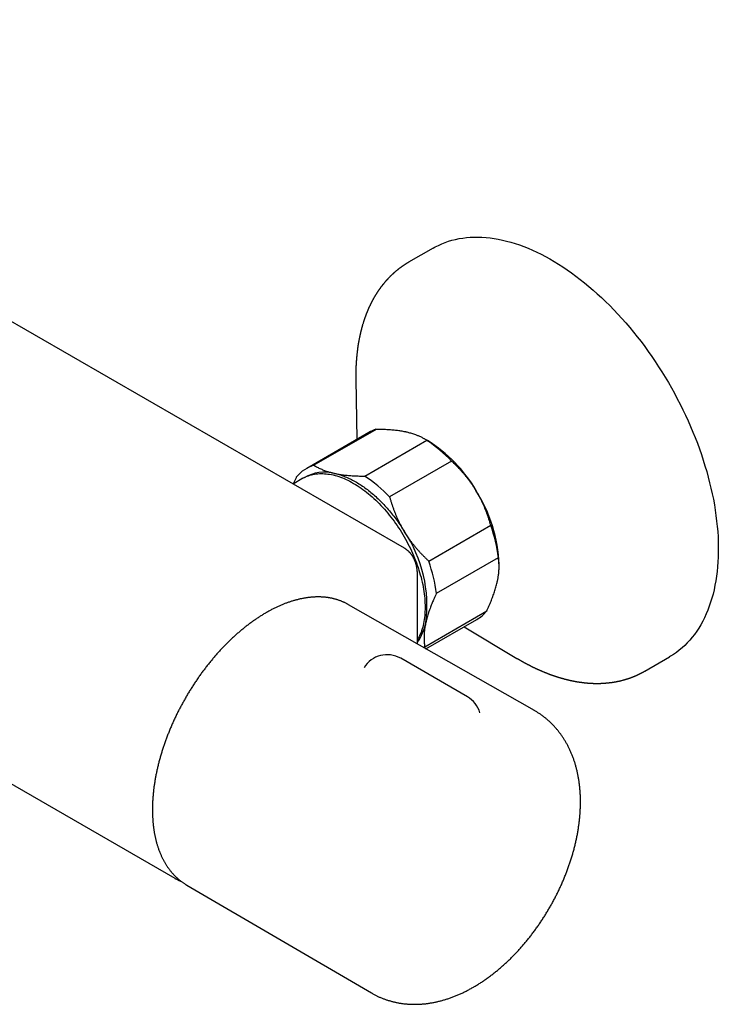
# Model space of a CAD drawing. Header units: millimetres. Extents: x 8 to 723, y 12 to 383.
# Tile 5 of 6: x 620 to 723, y 16 to 162. Entities that reach past the tile are written whole.
import ezdxf

# ---------------------------------------------------------------- set-up
doc = ezdxf.new("R2010")
doc.units = ezdxf.units.MM

msp = doc.modelspace()

# ---------------------------------------------------------------- linework, layer by layer
at = {"color": 7, "linetype": 'Continuous', "lineweight": 30}
for p, q in [((676.68, 83.51), (540.91, 161.88)), ((680.96, 128.02), (677.31, 125.91)), ((677.31, 125.9), (677.31, 125.91)), ((506.88, 112.95), (642.64, 34.57)), ((669.47, 108.56), (669.61, 99.63)), ((669.48, 108.58), (669.48, 108.56)), ((672.47, 101.13), (663.28, 95.83)), ((671.39, 100.66), (662.2, 95.35)), ((670.79, 94.2), (679.98, 99.51)), ((680.1, 99.46), (679.59, 99.75)), ((683.68, 96.42), (674.49, 91.11)), ((661.64, 93.88), (660.18, 93.03)), ((680.28, 81.61), (689.47, 86.92)), ((690.6, 82.09), (681.41, 76.78)), ((690.71, 80.79), (690.71, 81.09)), ((678.63, 69.32), (678.63, 79.44)), ((678.63, 79.44), (678.63, 79.44)), ((668.41, 75.14), (668.34, 75.18)), ((695.96, 59.43), (668.41, 75.14)), ((679.69, 68.9), (688.88, 74.21)), ((679.87, 68.61), (687.39, 72.95)), ((685.52, 71.87), (693.36, 67.18)), ((686.02, 61.47), (676.13, 67.19)), ((693.36, 67.18), (693.37, 67.18)), ((712.3, 65.29), (715.95, 67.39)), ((644.34, 33.61), (644.41, 33.57)), ((644.41, 33.57), (671.79, 17.57))]:
    msp.add_line(p, q, dxfattribs=at)
at = {"color": 7, "linetype": 'Continuous', "lineweight": 30, "flags": 128}
for points in [[(680.96, 128.02), (681.26, 128.18), (681.73, 128.42), (682.21, 128.64), (682.71, 128.84), (683.21, 129.02), (683.73, 129.17), (684.25, 129.31), (684.79, 129.42), (685.33, 129.51), (685.89, 129.58), (686.45, 129.63), (687.02, 129.65), (687.6, 129.65), (688.18, 129.64), (688.78, 129.59), (689.38, 129.53), (689.98, 129.45), (690.59, 129.34), (691.21, 129.21), (691.83, 129.06), (692.46, 128.89), (693.09, 128.7), (693.72, 128.49), (694.36, 128.25), (695, 128), (695.65, 127.72), (696.29, 127.42), (696.94, 127.11), (697.58, 126.77), (698.23, 126.41), (698.88, 126.03), (699.53, 125.64), (700.17, 125.22), (700.82, 124.79), (701.46, 124.33), (702.1, 123.86), (702.74, 123.37), (703.38, 122.87), (704.01, 122.34), (704.64, 121.8), (705.27, 121.25), (705.89, 120.67), (706.5, 120.08), (707.11, 119.48), (707.72, 118.86), (708.32, 118.22), (708.91, 117.58), (709.49, 116.91), (710.07, 116.24), (710.63, 115.55), (711.19, 114.85), (711.75, 114.14), (712.29, 113.42), (712.82, 112.68), (713.34, 111.94), (713.85, 111.19), (714.36, 110.42), (714.85, 109.65), (715.33, 108.87), (715.8, 108.08), (716.25, 107.29), (716.7, 106.49), (717.13, 105.68), (717.55, 104.87), (717.95, 104.05), (718.34, 103.23), (718.72, 102.4), (719.09, 101.58), (719.44, 100.74), (719.78, 99.91), (720.1, 99.07), (720.4, 98.24), (720.7, 97.4), (720.97, 96.57), (721.23, 95.73), (721.48, 94.9), (721.71, 94.06), (721.92, 93.23), (722.12, 92.41), (722.3, 91.58), (722.47, 90.77), (722.62, 89.95), (722.75, 89.14), (722.86, 88.34), (722.96, 87.54), (723.04, 86.75), (723.11, 85.97), (723.16, 85.2), (723.19, 84.43), (723.2, 83.68), (723.2, 82.93), (723.18, 82.19), (723.14, 81.47), (723.09, 80.75), (723.02, 80.05), (722.93, 79.36), (722.83, 78.68), (722.71, 78.01), (722.57, 77.36), (722.42, 76.72), (722.25, 76.1), (722.06, 75.49), (721.86, 74.9), (721.64, 74.32), (721.41, 73.76), (721.15, 73.21), (720.89, 72.68), (720.61, 72.17), (720.31, 71.68), (720, 71.2), (719.67, 70.74), (719.33, 70.3), (718.98, 69.88), (718.61, 69.48), (718.23, 69.1), (717.83, 68.74), (717.42, 68.39), (717, 68.07), (716.56, 67.77), (716.11, 67.49), (715.95, 67.39)], [(661.64, 93.88), (661.84, 93.98), (662.04, 94.08), (662.25, 94.18), (662.47, 94.26), (662.68, 94.33), (662.91, 94.39), (663.13, 94.45), (663.36, 94.49), (663.6, 94.53), (663.84, 94.55), (664.08, 94.57), (664.33, 94.58), (664.57, 94.58), (664.83, 94.56), (665.08, 94.54), (665.34, 94.51), (665.6, 94.47), (665.86, 94.43), (666.13, 94.37), (666.4, 94.3), (666.66, 94.22), (666.94, 94.14), (667.21, 94.04), (667.48, 93.94), (667.76, 93.83), (668.03, 93.71), (668.31, 93.58), (668.59, 93.44), (668.86, 93.29), (669.14, 93.13), (669.42, 92.97), (669.7, 92.8), (669.97, 92.62), (670.25, 92.43), (670.52, 92.23), (670.8, 92.02), (671.07, 91.81), (671.35, 91.59), (671.62, 91.37), (671.89, 91.13), (672.15, 90.89), (672.42, 90.64), (672.68, 90.39), (672.94, 90.13), (673.2, 89.86), (673.45, 89.58), (673.71, 89.3), (673.96, 89.02), (674.2, 88.73), (674.44, 88.43), (674.68, 88.13), (674.92, 87.82), (675.15, 87.51), (675.37, 87.2), (675.6, 86.87), (675.82, 86.55), (676.03, 86.22), (676.24, 85.89), (676.44, 85.55), (676.64, 85.22), (676.83, 84.87), (677.02, 84.53), (677.21, 84.18), (677.38, 83.83), (677.56, 83.48), (677.72, 83.13), (677.88, 82.78), (678.04, 82.42), (678.18, 82.06), (678.33, 81.71), (678.46, 81.35), (678.59, 80.99), (678.71, 80.63), (678.83, 80.27), (678.94, 79.92), (679.04, 79.56), (679.14, 79.2), (679.23, 78.85), (679.31, 78.49), (679.39, 78.14), (679.45, 77.79), (679.52, 77.44), (679.57, 77.1), (679.62, 76.75), (679.66, 76.41), (679.69, 76.08), (679.71, 75.74), (679.73, 75.41), (679.74, 75.08), (679.75, 74.76), (679.74, 74.44), (679.73, 74.13), (679.71, 73.82), (679.69, 73.52), (679.66, 73.22), (679.62, 72.92), (679.57, 72.63), (679.52, 72.35), (679.45, 72.07), (679.39, 71.8), (679.31, 71.54), (679.23, 71.28), (679.14, 71.02), (679.04, 70.78), (678.94, 70.54), (678.83, 70.31), (678.71, 70.09), (678.63, 69.93)], [(666.33, 94.61), (666.5, 94.57), (666.68, 94.52), (666.85, 94.48), (667.03, 94.42), (667.21, 94.37), (667.39, 94.31), (667.56, 94.25), (667.74, 94.18), (667.92, 94.11), (668.1, 94.03), (668.28, 93.96), (668.47, 93.87), (668.65, 93.79), (668.83, 93.7), (669.01, 93.6), (669.19, 93.51), (669.37, 93.41), (669.56, 93.3), (669.74, 93.19), (669.92, 93.08), (670.1, 92.97), (670.28, 92.85), (670.47, 92.73), (670.65, 92.6), (670.83, 92.47), (671.01, 92.34), (671.19, 92.2), (671.37, 92.06), (671.55, 91.92), (671.72, 91.78), (671.9, 91.63), (672.08, 91.48), (672.26, 91.32), (672.43, 91.16), (672.61, 91), (672.78, 90.84), (672.95, 90.67), (673.12, 90.5), (673.29, 90.33), (673.46, 90.16), (673.63, 89.98), (673.8, 89.8), (673.96, 89.62), (674.13, 89.43), (674.29, 89.24), (674.45, 89.05), (674.61, 88.86), (674.77, 88.67), (674.93, 88.47), (675.09, 88.27), (675.24, 88.07), (675.39, 87.87), (675.54, 87.66), (675.69, 87.45), (675.84, 87.24), (675.98, 87.03), (676.13, 86.82), (676.27, 86.61), (676.41, 86.39), (676.54, 86.17), (676.68, 85.95)], [(679.69, 68.9), (679.58, 68.78), (679.58, 68.77)]]:
    msp.add_lwpolyline(points, dxfattribs=at)
at = {"color": 7, "linetype": 'Continuous', "lineweight": 30}
for centre, radius, start, end in [((674.09, 95.98), 5.41, 107.4861, 119.9607), ((669.06, 82.68), 20.06, 43.2053, 56.9963), ((668.87, 81.35), 21.32, 30.2271, 58.1907), ((664.92, 90.63), 5.45, 107.5819, 140.6185), ((664.84, 88.86), 5.93, 75.4296, 120.5401), ((659.86, 77.38), 20.06, 43.2053, 56.9963), ((668.87, 80.31), 21.85, 2.0377, 32.569), ((668.89, 79.55), 21.86, 6.6708, 19.693), ((660.42, 75.02), 19.6, 352.4342, 33.9296), ((659.7, 74.24), 21.86, 6.6708, 19.693), ((684.61, 77.73), 5.54, 300.1576, 320.4836), ((672.48, 73.9), 7.51, 324.948, 348.7479), ((674.13, 63.72), 4, 60.0027, 148.992), ((684.02, 58.01), 4, 16.1438, 60.0027)]:
    msp.add_arc(centre, radius, start, end, dxfattribs=at)
for points, knots in [([(677.31, 125.91), (677.3, 125.9), (677.28, 125.89), (677.25, 125.88), (677.22, 125.86), (677.19, 125.84), (677.15, 125.82), (677.11, 125.8), (677.07, 125.77), (677.03, 125.75), (677, 125.73), (676.97, 125.71), (676.94, 125.69), (676.92, 125.67), (676.88, 125.65), (676.84, 125.63), (676.8, 125.6), (676.76, 125.57), (676.7, 125.54), (676.65, 125.51), (676.6, 125.47), (676.55, 125.44), (676.5, 125.4), (676.44, 125.37), (676.38, 125.32), (676.32, 125.28), (676.26, 125.24), (676.21, 125.2), (676.16, 125.16), (676.11, 125.13), (676.08, 125.11), (676.05, 125.09), (676.03, 125.07), (676.01, 125.05), (675.98, 125.03), (675.95, 125.01), (675.91, 124.98), (675.87, 124.95), (675.83, 124.92), (675.79, 124.89), (675.75, 124.86), (675.71, 124.83), (675.66, 124.79), (675.6, 124.74), (675.54, 124.68), (675.47, 124.63), (675.4, 124.57), (675.32, 124.51), (675.27, 124.46), (675.23, 124.42), (675.2, 124.4), (675.18, 124.38), (675.16, 124.37), (675.14, 124.35), (675.12, 124.33), (675.1, 124.31), (675.07, 124.28), (675.04, 124.26), (675.01, 124.23), (674.98, 124.2), (674.95, 124.17), (674.91, 124.14), (674.88, 124.11), (674.86, 124.09), (674.83, 124.06), (674.8, 124.03), (674.77, 124), (674.73, 123.96), (674.68, 123.92), (674.64, 123.88), (674.6, 123.84), (674.56, 123.8), (674.52, 123.76), (674.48, 123.72), (674.43, 123.66), (674.37, 123.61), (674.31, 123.55), (674.25, 123.49), (674.2, 123.43), (674.15, 123.37), (674.1, 123.32), (674.06, 123.27), (674.02, 123.23), (673.99, 123.2), (673.96, 123.16), (673.93, 123.13), (673.89, 123.09), (673.85, 123.04), (673.81, 122.99), (673.77, 122.94), (673.73, 122.9), (673.69, 122.85), (673.66, 122.81), (673.63, 122.77), (673.61, 122.75), (673.59, 122.72), (673.57, 122.7), (673.54, 122.67), (673.51, 122.63), (673.49, 122.6), (673.46, 122.57), (673.44, 122.54), (673.41, 122.51), (673.39, 122.48), (673.37, 122.45), (673.35, 122.43), (673.34, 122.41), (673.32, 122.38), (673.29, 122.34), (673.25, 122.29), (673.21, 122.25), (673.18, 122.2), (673.14, 122.15), (673.11, 122.1), (673.08, 122.06), (673.06, 122.03), (673.04, 122.01), (673.02, 121.98), (673, 121.96), (672.98, 121.92), (672.94, 121.87), (672.9, 121.82), (672.86, 121.75), (672.81, 121.67), (672.75, 121.6), (672.71, 121.53), (672.66, 121.46), (672.61, 121.38), (672.57, 121.31), (672.53, 121.25), (672.5, 121.2), (672.47, 121.15), (672.44, 121.11), (672.42, 121.07), (672.39, 121.03), (672.37, 120.99), (672.34, 120.94), (672.3, 120.88), (672.26, 120.81), (672.22, 120.74), (672.18, 120.68), (672.15, 120.61), (672.11, 120.55), (672.07, 120.48), (672.03, 120.4), (671.98, 120.32), (671.94, 120.24), (671.9, 120.17), (671.87, 120.1), (671.83, 120.03), (671.8, 119.97), (671.76, 119.89), (671.72, 119.82), (671.68, 119.74), (671.64, 119.65), (671.6, 119.57), (671.56, 119.48), (671.51, 119.39), (671.47, 119.29), (671.42, 119.19), (671.38, 119.1), (671.35, 119.02), (671.32, 118.96), (671.29, 118.89), (671.26, 118.81), (671.22, 118.73), (671.19, 118.66), (671.17, 118.6), (671.15, 118.54), (671.13, 118.49), (671.11, 118.45), (671.09, 118.41), (671.08, 118.37), (671.06, 118.32), (671.03, 118.26), (671.01, 118.19), (670.98, 118.12), (670.96, 118.06), (670.94, 118.01), (670.92, 117.96), (670.9, 117.92), (670.89, 117.88), (670.88, 117.85), (670.87, 117.82), (670.86, 117.8), (670.85, 117.78), (670.84, 117.75), (670.83, 117.71), (670.81, 117.66), (670.79, 117.61), (670.77, 117.55), (670.75, 117.5), (670.74, 117.45), (670.72, 117.41), (670.71, 117.37), (670.7, 117.33), (670.69, 117.29), (670.67, 117.26), (670.67, 117.23), (670.66, 117.21), (670.65, 117.18), (670.64, 117.15), (670.63, 117.12), (670.62, 117.08), (670.59, 116.99), (670.55, 116.85), (670.5, 116.71), (670.48, 116.62), (670.46, 116.57), (670.45, 116.54), (670.44, 116.5), (670.43, 116.48), (670.43, 116.45), (670.42, 116.41), (670.4, 116.37), (670.39, 116.31), (670.37, 116.26), (670.36, 116.2), (670.34, 116.14), (670.32, 116.07), (670.31, 116.01), (670.29, 115.93), (670.27, 115.87), (670.25, 115.81), (670.24, 115.74), (670.22, 115.67), (670.2, 115.59), (670.18, 115.5), (670.16, 115.41), (670.14, 115.32), (670.12, 115.23), (670.1, 115.16), (670.09, 115.1), (670.08, 115.05), (670.07, 115), (670.06, 114.97), (670.05, 114.94), (670.05, 114.91), (670.04, 114.87), (670.03, 114.83), (670.02, 114.77), (670, 114.68), (669.97, 114.55), (669.94, 114.38), (669.92, 114.24), (669.9, 114.13), (669.88, 114.04), (669.86, 113.95), (669.85, 113.87), (669.84, 113.8), (669.83, 113.74), (669.82, 113.69), (669.81, 113.63), (669.8, 113.57), (669.79, 113.49), (669.78, 113.41), (669.77, 113.34), (669.76, 113.28), (669.75, 113.24), (669.75, 113.21), (669.75, 113.19), (669.74, 113.17), (669.74, 113.15), (669.74, 113.11), (669.73, 113.07), (669.72, 113.02), (669.72, 112.96), (669.71, 112.89), (669.7, 112.81), (669.69, 112.73), (669.67, 112.63), (669.66, 112.5), (669.65, 112.38), (669.64, 112.28), (669.63, 112.22), (669.62, 112.16), (669.62, 112.11), (669.61, 112.07), (669.61, 112.04), (669.61, 112.01), (669.61, 111.98), (669.6, 111.94), (669.6, 111.9), (669.59, 111.85), (669.58, 111.74), (669.57, 111.58), (669.56, 111.41), (669.55, 111.29), (669.54, 111.22), (669.54, 111.16), (669.54, 111.11), (669.53, 111.07), (669.53, 111.04), (669.53, 111.01), (669.53, 110.99), (669.53, 110.96), (669.52, 110.92), (669.52, 110.87), (669.52, 110.8), (669.51, 110.71), (669.51, 110.61), (669.5, 110.51), (669.5, 110.42), (669.5, 110.34), (669.49, 110.25), (669.49, 110.15), (669.49, 110.07), (669.48, 110), (669.48, 109.95), (669.48, 109.91), (669.48, 109.87), (669.48, 109.84), (669.48, 109.82), (669.48, 109.8), (669.48, 109.77), (669.48, 109.73), (669.48, 109.69), (669.48, 109.63), (669.47, 109.56), (669.47, 109.48), (669.47, 109.38), (669.47, 109.27), (669.47, 109.15), (669.47, 109.02), (669.47, 108.89), (669.47, 108.77), (669.47, 108.66), (669.47, 108.59), (669.47, 108.56)], [0, 0, 0, 0, 0.00121, 0.00286, 0.004965, 0.006942, 0.009206, 0.011724, 0.014865, 0.017575, 0.019854, 0.021702, 0.023375, 0.025166, 0.027345, 0.029806, 0.032487, 0.035372, 0.039054, 0.042347, 0.045496, 0.048788, 0.05229, 0.05613, 0.060287, 0.064547, 0.068676, 0.072457, 0.075869, 0.078893, 0.080971, 0.082786, 0.084339, 0.085933, 0.087836, 0.090052, 0.092662, 0.095691, 0.098365, 0.101215, 0.103748, 0.105884, 0.109917, 0.114284, 0.119034, 0.124019, 0.12912, 0.134315, 0.139585, 0.141474, 0.143189, 0.144727, 0.146087, 0.147377, 0.148974, 0.150789, 0.152904, 0.155209, 0.157365, 0.15935, 0.16247, 0.165057, 0.167237, 0.169038, 0.170859, 0.173134, 0.175864, 0.179015, 0.182306, 0.18567, 0.189046, 0.192335, 0.195226, 0.197925, 0.202204, 0.206896, 0.211524, 0.215965, 0.220246, 0.224427, 0.228528, 0.232652, 0.235091, 0.237557, 0.240055, 0.242595, 0.245417, 0.248626, 0.252544, 0.256113, 0.259328, 0.262189, 0.265715, 0.268627, 0.269908, 0.271294, 0.273226, 0.275417, 0.277931, 0.280327, 0.282566, 0.284646, 0.286569, 0.288634, 0.290397, 0.291857, 0.293238, 0.294949, 0.297701, 0.301031, 0.30467, 0.307801, 0.310911, 0.314, 0.317029, 0.319056, 0.320685, 0.321931, 0.323182, 0.32586, 0.329108, 0.33288, 0.337047, 0.342513, 0.347693, 0.351833, 0.356242, 0.361006, 0.365911, 0.369269, 0.372663, 0.375786, 0.378507, 0.380826, 0.383112, 0.385788, 0.388853, 0.392127, 0.396656, 0.401003, 0.405133, 0.409, 0.412736, 0.417051, 0.421741, 0.426436, 0.431019, 0.435427, 0.439542, 0.443275, 0.447325, 0.451723, 0.456167, 0.46051, 0.465745, 0.470587, 0.475329, 0.480612, 0.486452, 0.492128, 0.497533, 0.501292, 0.504956, 0.508877, 0.513061, 0.51743, 0.521958, 0.525097, 0.528069, 0.530696, 0.532975, 0.535014, 0.537238, 0.539694, 0.543243, 0.547117, 0.551303, 0.553915, 0.556636, 0.559377, 0.561776, 0.563833, 0.565496, 0.566764, 0.56781, 0.569101, 0.570663, 0.572496, 0.575161, 0.578126, 0.581222, 0.584447, 0.58654, 0.588685, 0.590881, 0.593028, 0.594874, 0.596567, 0.59787, 0.598977, 0.600321, 0.601918, 0.603769, 0.605873, 0.608223, 0.617677, 0.626676, 0.629366, 0.631728, 0.633725, 0.635358, 0.636627, 0.637904, 0.639668, 0.641922, 0.644667, 0.647797, 0.65083, 0.653707, 0.656427, 0.660384, 0.663968, 0.66723, 0.670176, 0.673223, 0.676756, 0.680775, 0.685224, 0.689755, 0.69431, 0.698889, 0.701894, 0.70488, 0.707521, 0.709727, 0.711495, 0.712828, 0.714101, 0.7158, 0.717927, 0.720482, 0.723372, 0.731719, 0.73952, 0.746798, 0.751546, 0.75597, 0.759895, 0.763576, 0.767461, 0.769732, 0.772084, 0.774726, 0.777732, 0.781101, 0.784835, 0.788921, 0.791334, 0.793221, 0.794581, 0.795428, 0.7962, 0.797104, 0.798795, 0.800815, 0.803165, 0.806047, 0.809303, 0.812766, 0.816339, 0.820022, 0.826857, 0.834041, 0.836959, 0.839897, 0.842541, 0.844812, 0.846526, 0.847942, 0.849071, 0.850352, 0.852027, 0.854095, 0.856524, 0.859002, 0.868655, 0.877886, 0.881395, 0.884625, 0.887439, 0.889839, 0.891479, 0.892846, 0.893941, 0.894818, 0.89604, 0.897759, 0.899975, 0.902686, 0.907336, 0.911718, 0.915828, 0.919664, 0.923335, 0.927227, 0.931376, 0.935783, 0.938193, 0.940445, 0.94234, 0.94388, 0.945063, 0.945891, 0.946765, 0.948019, 0.949664, 0.951701, 0.95413, 0.956951, 0.960779, 0.965151, 0.969977, 0.974641, 0.98083, 0.986459, 0.99153, 0.996043, 1, 1, 1, 1]), ([(676.93, 100.73), (676.89, 100.74), (676.75, 100.77), (676.49, 100.82), (676.17, 100.87), (675.85, 100.92), (675.51, 100.97), (675.16, 101), (674.81, 101.04), (674.44, 101.07), (674.07, 101.09), (673.68, 101.11), (673.28, 101.12), (672.88, 101.13), (672.61, 101.13), (672.47, 101.13)], [0, 0, 0, 0, 0.034083, 0.112691, 0.191333, 0.269977, 0.348587, 0.428233, 0.507908, 0.587587, 0.667237, 0.750413, 0.833614, 0.916819, 1, 1, 1, 1]), ([(679.98, 99.51), (679.93, 99.55), (679.82, 99.62), (679.63, 99.73), (679.43, 99.85), (679.21, 99.96), (678.99, 100.06), (678.78, 100.16), (678.57, 100.24), (678.34, 100.33), (678.08, 100.42), (677.79, 100.51), (677.5, 100.59), (677.22, 100.67), (677.03, 100.71), (676.93, 100.73)], [0, 0, 0, 0, 0.0717349, 0.1434693, 0.2256016, 0.3077457, 0.3898755, 0.4588737, 0.5278808, 0.5968778, 0.681369, 0.7658796, 0.850369, 0.9251845, 1, 1, 1, 1]), ([(687.28, 92.08), (687.25, 92.13), (687.14, 92.31), (686.94, 92.62), (686.69, 92.99), (686.43, 93.36), (686.16, 93.72), (685.88, 94.08), (685.59, 94.42), (685.3, 94.76), (685, 95.1), (684.68, 95.44), (684.36, 95.77), (684.02, 96.1), (683.79, 96.31), (683.68, 96.42)], [0, 0, 0, 0, 0.0340833, 0.1132228, 0.1923969, 0.2715725, 0.3507142, 0.4305461, 0.5103785, 0.5888076, 0.6672374, 0.750413, 0.8336138, 0.9168187, 1, 1, 1, 1]), ([(663.28, 95.83), (663.36, 95.77), (663.51, 95.67), (663.76, 95.53), (664.01, 95.39), (664.28, 95.27), (664.56, 95.15), (664.82, 95.04), (665.07, 94.95), (665.31, 94.87), (665.55, 94.8), (665.8, 94.73), (666.06, 94.67), (666.24, 94.63), (666.33, 94.61)], [0, 0, 0, 0, 0.102433, 0.19863, 0.294844, 0.391035, 0.484416, 0.577795, 0.647946, 0.718108, 0.788258, 0.858835, 0.929424, 1, 1, 1, 1]), ([(660.26, 93.08), (660.29, 93.15), (660.38, 93.36), (660.53, 93.7), (660.65, 93.96), (660.71, 94.09)], [0, 0, 0, 0, 0.228232, 0.614175, 1, 1, 1, 1]), ([(666.33, 94.61), (666.37, 94.6), (666.52, 94.57), (666.79, 94.51), (667.13, 94.46), (667.49, 94.4), (667.84, 94.36), (668.2, 94.32), (668.56, 94.29), (668.92, 94.26), (669.29, 94.24), (669.66, 94.23), (670.03, 94.21), (670.41, 94.21), (670.66, 94.2), (670.79, 94.2)], [0, 0, 0, 0, 0.034083, 0.11817, 0.202297, 0.286427, 0.370516, 0.450424, 0.530349, 0.610259, 0.688182, 0.766136, 0.844105, 0.922069, 1, 1, 1, 1]), ([(689.47, 86.92), (689.43, 87.06), (689.35, 87.35), (689.22, 87.79), (689.07, 88.23), (688.92, 88.66), (688.76, 89.09), (688.58, 89.52), (688.4, 89.95), (688.21, 90.37), (688, 90.8), (687.77, 91.23), (687.54, 91.66), (687.37, 91.94), (687.28, 92.08)], [0, 0, 0, 0, 0.082025, 0.164072, 0.246116, 0.328135, 0.410674, 0.493213, 0.574834, 0.656455, 0.742321, 0.82823, 0.914137, 1, 1, 1, 1]), ([(674.49, 91.11), (674.53, 90.97), (674.61, 90.67), (674.75, 90.24), (674.89, 89.8), (675.04, 89.37), (675.2, 88.94), (675.38, 88.51), (675.56, 88.08), (675.76, 87.66), (675.97, 87.23), (676.19, 86.8), (676.43, 86.37), (676.59, 86.09), (676.68, 85.95)], [0, 0, 0, 0, 0.082025, 0.164072, 0.246116, 0.328135, 0.410674, 0.493213, 0.574834, 0.656455, 0.742321, 0.82823, 0.914137, 1, 1, 1, 1]), ([(676.68, 85.95), (676.71, 85.9), (676.82, 85.72), (677.02, 85.41), (677.27, 85.04), (677.53, 84.67), (677.8, 84.31), (678.08, 83.95), (678.37, 83.61), (678.66, 83.27), (678.96, 82.93), (679.28, 82.59), (679.61, 82.26), (679.94, 81.93), (680.17, 81.72), (680.28, 81.61)], [0, 0, 0, 0, 0.034083, 0.113223, 0.192397, 0.271573, 0.350714, 0.430546, 0.510378, 0.588808, 0.667237, 0.750413, 0.833614, 0.916819, 1, 1, 1, 1]), ([(678.63, 79.44), (678.63, 79.47), (678.63, 79.56), (678.62, 79.69), (678.61, 79.85), (678.6, 80), (678.59, 80.14), (678.58, 80.29), (678.56, 80.43), (678.53, 80.58), (678.51, 80.72), (678.48, 80.86), (678.45, 80.99), (678.41, 81.13), (678.37, 81.26), (678.33, 81.39), (678.29, 81.51), (678.24, 81.64), (678.19, 81.76), (678.13, 81.88), (678.08, 81.99), (678.02, 82.11), (677.96, 82.22), (677.89, 82.32), (677.82, 82.43), (677.75, 82.53), (677.68, 82.63), (677.6, 82.72), (677.53, 82.81), (677.45, 82.9), (677.36, 82.98), (677.28, 83.06), (677.19, 83.14), (677.1, 83.22), (677.01, 83.29), (676.92, 83.36), (676.82, 83.42), (676.74, 83.47), (676.69, 83.5), (676.67, 83.51)], [0, 0, 0, 0, 0.018896, 0.048129, 0.078379, 0.107179, 0.136042, 0.164269, 0.19329, 0.222217, 0.25105, 0.279789, 0.308435, 0.336986, 0.365445, 0.39381, 0.422083, 0.450265, 0.478359, 0.506363, 0.534039, 0.561983, 0.589662, 0.617095, 0.644302, 0.671304, 0.698125, 0.724788, 0.751318, 0.777742, 0.804086, 0.830377, 0.856643, 0.882908, 0.909216, 0.935237, 0.961199, 0.987094, 1, 1, 1, 1]), ([(690.45, 78.56), (690.46, 78.61), (690.49, 78.75), (690.53, 78.97), (690.58, 79.22), (690.62, 79.48), (690.65, 79.72), (690.67, 79.94), (690.69, 80.17), (690.7, 80.41), (690.71, 80.68), (690.71, 80.95), (690.7, 81.24), (690.67, 81.54), (690.64, 81.83), (690.62, 82), (690.6, 82.09)], [0, 0, 0, 0, 0.0408177, 0.1021308, 0.1634439, 0.235199, 0.3069543, 0.3584332, 0.4099122, 0.4921123, 0.5644799, 0.6368479, 0.7319834, 0.8271203, 0.9135597, 1, 1, 1, 1]), ([(688.88, 74.21), (688.94, 74.33), (689.05, 74.57), (689.21, 74.93), (689.37, 75.29), (689.52, 75.65), (689.66, 76), (689.79, 76.36), (689.92, 76.71), (690.04, 77.06), (690.15, 77.41), (690.25, 77.76), (690.34, 78.1), (690.41, 78.36), (690.44, 78.52), (690.45, 78.56)], [0, 0, 0, 0, 0.079536, 0.159093, 0.238646, 0.318178, 0.398179, 0.47818, 0.559585, 0.641006, 0.722409, 0.804459, 0.886527, 0.968575, 1, 1, 1, 1]), ([(668.34, 75.18), (668.3, 75.2), (668.22, 75.25), (668.08, 75.32), (667.92, 75.4), (667.75, 75.48), (667.59, 75.55), (667.42, 75.62), (667.25, 75.69), (667.08, 75.75), (666.9, 75.81), (666.73, 75.87), (666.55, 75.92), (666.37, 75.97), (666.19, 76.02), (666.01, 76.06), (665.83, 76.1), (665.64, 76.13), (665.45, 76.17), (665.27, 76.19), (665.08, 76.22), (664.89, 76.24), (664.69, 76.26), (664.5, 76.27), (664.3, 76.28), (664.11, 76.28), (663.91, 76.29), (663.71, 76.29), (663.51, 76.28), (663.31, 76.27), (663.11, 76.26), (662.9, 76.24), (662.7, 76.22), (662.49, 76.2), (662.28, 76.17), (662.08, 76.14), (661.87, 76.11), (661.66, 76.07), (661.45, 76.03), (661.24, 75.99), (661.02, 75.94), (660.81, 75.88), (660.6, 75.83), (660.38, 75.77), (660.17, 75.71), (659.95, 75.64), (659.74, 75.57), (659.52, 75.5), (659.3, 75.42), (659.09, 75.34), (658.87, 75.25), (658.65, 75.17), (658.43, 75.07), (658.21, 74.98), (657.99, 74.88), (657.77, 74.78), (657.55, 74.68), (657.33, 74.57), (657.11, 74.46), (656.89, 74.34), (656.68, 74.22), (656.46, 74.1), (656.3, 74.01), (656.21, 73.96), (656.2, 73.96)], [0, 0, 0, 0, 0.009896, 0.026126, 0.042358, 0.058591, 0.074828, 0.091068, 0.107313, 0.123564, 0.139822, 0.156087, 0.17236, 0.188642, 0.204933, 0.221235, 0.237546, 0.253869, 0.270202, 0.286547, 0.302904, 0.319272, 0.335652, 0.352044, 0.368448, 0.384863, 0.401289, 0.417727, 0.434175, 0.450635, 0.467104, 0.483584, 0.500072, 0.516571, 0.533077, 0.549592, 0.566115, 0.582646, 0.599183, 0.615727, 0.632276, 0.648832, 0.665393, 0.681958, 0.698528, 0.715101, 0.731679, 0.74826, 0.764843, 0.781429, 0.798018, 0.814608, 0.8312, 0.847794, 0.864389, 0.880985, 0.897581, 0.914178, 0.930776, 0.947374, 0.963972, 0.980569, 0.996294, 1, 1, 1, 1]), ([(681.41, 76.78), (681.35, 76.66), (681.24, 76.41), (681.08, 76.05), (680.93, 75.71), (680.81, 75.42), (680.7, 75.16), (680.6, 74.89), (680.48, 74.57), (680.37, 74.26), (680.27, 73.99), (680.19, 73.74), (680.1, 73.45), (680.02, 73.15), (679.95, 72.87), (679.89, 72.64), (679.86, 72.49), (679.84, 72.44)], [0, 0, 0, 0, 0.081965, 0.1639294, 0.2358009, 0.3076719, 0.3591608, 0.4106496, 0.4929568, 0.5748054, 0.6268301, 0.6788548, 0.7534085, 0.827962, 0.892451, 0.9569398, 1, 1, 1, 1]), ([(656.2, 73.96), (656.16, 73.93), (656.05, 73.87), (655.86, 73.76), (655.64, 73.62), (655.42, 73.49), (655.2, 73.35), (654.99, 73.21), (654.77, 73.06), (654.55, 72.91), (654.33, 72.76), (654.11, 72.6), (653.9, 72.45), (653.68, 72.28), (653.46, 72.12), (653.25, 71.95), (653.03, 71.78), (652.82, 71.61), (652.6, 71.43), (652.39, 71.26), (652.18, 71.08), (651.96, 70.89), (651.75, 70.7), (651.54, 70.52), (651.33, 70.32), (651.12, 70.13), (650.92, 69.93), (650.71, 69.73), (650.5, 69.53), (650.3, 69.33), (650.09, 69.12), (649.89, 68.91), (649.69, 68.7), (649.49, 68.48), (649.29, 68.27), (649.09, 68.05), (648.89, 67.83), (648.7, 67.6), (648.5, 67.38), (648.31, 67.15), (648.12, 66.92), (647.93, 66.69), (647.74, 66.45), (647.55, 66.22), (647.36, 65.98), (647.18, 65.74), (647, 65.5), (646.81, 65.26), (646.63, 65.01), (646.45, 64.77), (646.28, 64.52), (646.1, 64.27), (645.93, 64.01), (645.76, 63.76), (645.59, 63.51), (645.42, 63.25), (645.25, 62.99), (645.09, 62.73), (644.92, 62.47), (644.76, 62.21), (644.6, 61.95), (644.45, 61.68), (644.29, 61.42), (644.14, 61.15), (643.99, 60.88), (643.84, 60.61), (643.69, 60.34), (643.55, 60.07), (643.4, 59.8), (643.26, 59.53), (643.12, 59.25), (642.99, 58.98), (642.85, 58.7), (642.72, 58.43), (642.59, 58.15), (642.46, 57.87), (642.34, 57.6), (642.22, 57.32), (642.09, 57.04), (641.98, 56.76), (641.86, 56.48), (641.75, 56.2), (641.64, 55.92), (641.53, 55.64), (641.42, 55.36), (641.32, 55.08), (641.22, 54.79), (641.12, 54.51), (641.02, 54.23), (640.93, 53.95), (640.84, 53.67), (640.75, 53.39), (640.66, 53.11), (640.58, 52.83), (640.5, 52.55), (640.42, 52.27), (640.34, 51.99), (640.27, 51.71), (640.2, 51.43), (640.13, 51.15), (640.07, 50.87), (640, 50.59), (639.94, 50.31), (639.89, 50.04), (639.83, 49.76), (639.78, 49.49), (639.73, 49.21), (639.69, 48.94), (639.64, 48.67), (639.6, 48.4), (639.56, 48.12), (639.53, 47.85), (639.5, 47.59), (639.47, 47.32), (639.44, 47.05), (639.42, 46.79), (639.4, 46.52), (639.38, 46.26), (639.36, 46), (639.35, 45.74), (639.34, 45.48), (639.33, 45.22), (639.33, 44.97), (639.33, 44.71), (639.33, 44.46), (639.34, 44.21), (639.34, 43.96), (639.35, 43.71), (639.37, 43.46), (639.38, 43.22), (639.4, 42.98), (639.42, 42.73), (639.45, 42.5), (639.47, 42.26), (639.5, 42.02), (639.54, 41.79), (639.57, 41.56), (639.61, 41.33), (639.65, 41.1), (639.7, 40.88), (639.74, 40.66), (639.79, 40.44), (639.85, 40.22), (639.9, 40), (639.96, 39.79), (640.02, 39.58), (640.09, 39.37), (640.15, 39.16), (640.22, 38.96), (640.29, 38.76), (640.37, 38.56), (640.45, 38.37), (640.53, 38.17), (640.61, 37.98), (640.69, 37.8), (640.78, 37.61), (640.87, 37.43), (640.97, 37.25), (641.06, 37.07), (641.16, 36.9), (641.26, 36.73), (641.37, 36.56), (641.47, 36.4), (641.58, 36.23), (641.69, 36.08), (641.81, 35.92), (641.92, 35.77), (642.04, 35.62), (642.16, 35.47), (642.28, 35.33), (642.41, 35.19), (642.54, 35.05), (642.67, 34.92), (642.8, 34.79), (642.93, 34.66), (643.07, 34.54), (643.21, 34.42), (643.35, 34.3), (643.49, 34.19), (643.64, 34.08), (643.78, 33.97), (643.93, 33.87), (644.09, 33.77), (644.22, 33.68), (644.3, 33.63), (644.34, 33.61)], [0, 0, 0, 0, 0.002906, 0.008416, 0.013926, 0.019436, 0.024946, 0.030455, 0.035964, 0.041473, 0.046981, 0.052489, 0.057997, 0.063504, 0.069011, 0.074518, 0.080024, 0.08553, 0.091035, 0.096541, 0.102045, 0.10755, 0.113053, 0.118557, 0.12406, 0.129563, 0.135066, 0.140568, 0.146069, 0.151571, 0.157072, 0.162572, 0.168073, 0.173573, 0.179073, 0.184572, 0.190071, 0.19557, 0.201069, 0.206567, 0.212065, 0.217563, 0.223061, 0.228558, 0.234055, 0.239552, 0.245049, 0.250546, 0.256042, 0.261539, 0.267035, 0.272531, 0.278027, 0.283522, 0.289018, 0.294514, 0.300009, 0.305505, 0.311, 0.316495, 0.321991, 0.327486, 0.332981, 0.338476, 0.343971, 0.349467, 0.354962, 0.360457, 0.365953, 0.371448, 0.376944, 0.382439, 0.387935, 0.393431, 0.398927, 0.404423, 0.409919, 0.415415, 0.420911, 0.426408, 0.431905, 0.437402, 0.442899, 0.448397, 0.453894, 0.459392, 0.46489, 0.470389, 0.475887, 0.481386, 0.486885, 0.492385, 0.497885, 0.503385, 0.508885, 0.514386, 0.519887, 0.525388, 0.53089, 0.536392, 0.541895, 0.547398, 0.552901, 0.558405, 0.563909, 0.569413, 0.574918, 0.580424, 0.585929, 0.591435, 0.596942, 0.602449, 0.607956, 0.613464, 0.618972, 0.62448, 0.629989, 0.635498, 0.641008, 0.646518, 0.652028, 0.657538, 0.663049, 0.66856, 0.674071, 0.679583, 0.685094, 0.690606, 0.696118, 0.701629, 0.707141, 0.712653, 0.718164, 0.723675, 0.729186, 0.734697, 0.740207, 0.745716, 0.751225, 0.756733, 0.762241, 0.767747, 0.773252, 0.778757, 0.784259, 0.789761, 0.795261, 0.800759, 0.806255, 0.811749, 0.817241, 0.822731, 0.828219, 0.833703, 0.839185, 0.844665, 0.850141, 0.855614, 0.861083, 0.866549, 0.872012, 0.877471, 0.882926, 0.888378, 0.893825, 0.899269, 0.904709, 0.910144, 0.915576, 0.921004, 0.926428, 0.931848, 0.937265, 0.942678, 0.948088, 0.953495, 0.958898, 0.964299, 0.969697, 0.975093, 0.980487, 0.98588, 0.991271, 0.99666, 1, 1, 1, 1]), ([(679.84, 72.44), (679.83, 72.39), (679.8, 72.25), (679.75, 71.99), (679.7, 71.69), (679.66, 71.38), (679.63, 71.09), (679.61, 70.8), (679.59, 70.52), (679.59, 70.24), (679.59, 69.97), (679.6, 69.69), (679.62, 69.42), (679.65, 69.16), (679.68, 68.99), (679.69, 68.9)], [0, 0, 0, 0, 0.0314246, 0.1107733, 0.190157, 0.2695422, 0.3488931, 0.4282164, 0.5075691, 0.5869252, 0.666253, 0.7496745, 0.8331215, 0.9165727, 1, 1, 1, 1]), ([(693.36, 67.18), (693.38, 67.17), (693.43, 67.14), (693.5, 67.1), (693.58, 67.05), (693.67, 67), (693.76, 66.95), (693.85, 66.89), (693.94, 66.84), (694.01, 66.8), (694.08, 66.76), (694.14, 66.73), (694.2, 66.7), (694.26, 66.66), (694.31, 66.64), (694.35, 66.61), (694.38, 66.6), (694.4, 66.58), (694.42, 66.57), (694.45, 66.56), (694.48, 66.54), (694.51, 66.52), (694.56, 66.5), (694.61, 66.47), (694.68, 66.43), (694.75, 66.39), (694.83, 66.35), (694.91, 66.31), (694.98, 66.27), (695.05, 66.24), (695.12, 66.2), (695.19, 66.16), (695.26, 66.13), (695.32, 66.1), (695.38, 66.07), (695.43, 66.04), (695.46, 66.03), (695.49, 66.01), (695.51, 66), (695.54, 65.99), (695.57, 65.97), (695.61, 65.95), (695.65, 65.93), (695.69, 65.91), (695.73, 65.89), (695.8, 65.86), (695.89, 65.82), (695.99, 65.77), (696.09, 65.72), (696.17, 65.68), (696.24, 65.65), (696.31, 65.62), (696.36, 65.6), (696.4, 65.58), (696.44, 65.56), (696.47, 65.55), (696.49, 65.53), (696.53, 65.52), (696.57, 65.5), (696.62, 65.48), (696.69, 65.45), (696.77, 65.41), (696.85, 65.38), (696.94, 65.34), (697.04, 65.29), (697.16, 65.24), (697.25, 65.2), (697.32, 65.18), (697.36, 65.16), (697.4, 65.14), (697.42, 65.13), (697.44, 65.13), (697.47, 65.12), (697.5, 65.1), (697.54, 65.09), (697.59, 65.07), (697.66, 65.04), (697.73, 65.01), (697.81, 64.98), (697.89, 64.95), (697.95, 64.92), (698, 64.91), (698.05, 64.89), (698.1, 64.87), (698.15, 64.85), (698.2, 64.83), (698.24, 64.81), (698.28, 64.8), (698.31, 64.79), (698.33, 64.78), (698.35, 64.77), (698.38, 64.76), (698.42, 64.75), (698.49, 64.72), (698.58, 64.69), (698.67, 64.66), (698.77, 64.63), (698.87, 64.59), (698.96, 64.56), (699.02, 64.54), (699.07, 64.53), (699.11, 64.51), (699.13, 64.5), (699.16, 64.5), (699.19, 64.49), (699.22, 64.48), (699.26, 64.46), (699.32, 64.45), (699.39, 64.42), (699.47, 64.4), (699.54, 64.37), (699.61, 64.35), (699.68, 64.33), (699.74, 64.32), (699.8, 64.3), (699.86, 64.28), (699.92, 64.26), (699.99, 64.24), (700.07, 64.22), (700.16, 64.19), (700.25, 64.17), (700.34, 64.14), (700.42, 64.12), (700.49, 64.1), (700.55, 64.09), (700.6, 64.08), (700.64, 64.07), (700.68, 64.06), (700.71, 64.05), (700.74, 64.04), (700.78, 64.03), (700.82, 64.02), (700.87, 64.01), (700.93, 64), (701, 63.98), (701.08, 63.96), (701.14, 63.95), (701.2, 63.93), (701.25, 63.92), (701.29, 63.91), (701.33, 63.9), (701.36, 63.9), (701.4, 63.89), (701.45, 63.88), (701.5, 63.87), (701.56, 63.86), (701.63, 63.84), (701.72, 63.82), (701.83, 63.8), (701.92, 63.78), (702, 63.77), (702.09, 63.75), (702.17, 63.74), (702.26, 63.72), (702.35, 63.71), (702.45, 63.69), (702.55, 63.68), (702.64, 63.66), (702.72, 63.65), (702.8, 63.64), (702.88, 63.63), (702.95, 63.62), (703.02, 63.61), (703.08, 63.6), (703.15, 63.59), (703.21, 63.59), (703.28, 63.58), (703.34, 63.57), (703.4, 63.57), (703.44, 63.56), (703.49, 63.56), (703.53, 63.55), (703.58, 63.55), (703.65, 63.54), (703.75, 63.53), (703.85, 63.52), (703.93, 63.52), (703.99, 63.51), (704.05, 63.51), (704.1, 63.5), (704.15, 63.5), (704.21, 63.5), (704.28, 63.49), (704.34, 63.49), (704.41, 63.49), (704.48, 63.48), (704.55, 63.48), (704.6, 63.48), (704.64, 63.48), (704.68, 63.47), (704.72, 63.47), (704.77, 63.47), (704.82, 63.47), (704.87, 63.47), (704.94, 63.47), (705.01, 63.47), (705.07, 63.47), (705.14, 63.47), (705.19, 63.47), (705.25, 63.47), (705.3, 63.47), (705.37, 63.47), (705.45, 63.47), (705.52, 63.47), (705.59, 63.47), (705.65, 63.47), (705.71, 63.47), (705.76, 63.47), (705.81, 63.48), (705.86, 63.48), (705.91, 63.48), (705.97, 63.48), (706.05, 63.49), (706.16, 63.49), (706.29, 63.5), (706.42, 63.51), (706.54, 63.52), (706.64, 63.53), (706.73, 63.53), (706.8, 63.54), (706.87, 63.55), (706.95, 63.56), (707.03, 63.57), (707.1, 63.58), (707.17, 63.58), (707.21, 63.59), (707.25, 63.59), (707.3, 63.6), (707.35, 63.61), (707.4, 63.61), (707.45, 63.62), (707.5, 63.63), (707.55, 63.64), (707.6, 63.64), (707.65, 63.65), (707.68, 63.66), (707.71, 63.66), (707.73, 63.66), (707.75, 63.67), (707.77, 63.67), (707.8, 63.68), (707.84, 63.68), (707.88, 63.69), (707.94, 63.7), (708, 63.71), (708.05, 63.72), (708.09, 63.73), (708.11, 63.73), (708.14, 63.74), (708.17, 63.74), (708.2, 63.75), (708.24, 63.76), (708.28, 63.77), (708.34, 63.78), (708.39, 63.79), (708.44, 63.8), (708.5, 63.81), (708.54, 63.82), (708.59, 63.83), (708.63, 63.84), (708.66, 63.85), (708.7, 63.86), (708.75, 63.87), (708.82, 63.89), (708.93, 63.91), (709.05, 63.95), (709.17, 63.98), (709.29, 64.01), (709.39, 64.04), (709.47, 64.06), (709.53, 64.08), (709.58, 64.1), (709.64, 64.12), (709.69, 64.13), (709.74, 64.15), (709.79, 64.16), (709.83, 64.18), (709.86, 64.19), (709.89, 64.2), (709.93, 64.21), (709.97, 64.23), (710.01, 64.24), (710.05, 64.25), (710.09, 64.27), (710.14, 64.28), (710.18, 64.3), (710.22, 64.31), (710.25, 64.33), (710.29, 64.34), (710.32, 64.35), (710.36, 64.37), (710.4, 64.38), (710.45, 64.4), (710.51, 64.42), (710.57, 64.45), (710.63, 64.47), (710.7, 64.5), (710.75, 64.52), (710.8, 64.54), (710.84, 64.56), (710.87, 64.57), (710.9, 64.58), (710.92, 64.59), (710.95, 64.6), (710.98, 64.62), (711.03, 64.64), (711.08, 64.66), (711.13, 64.68), (711.17, 64.7), (711.21, 64.72), (711.25, 64.74), (711.28, 64.75), (711.31, 64.77), (711.34, 64.78), (711.38, 64.8), (711.42, 64.82), (711.46, 64.84), (711.52, 64.87), (711.59, 64.9), (711.66, 64.94), (711.72, 64.97), (711.79, 65), (711.84, 65.03), (711.89, 65.06), (711.92, 65.07), (711.95, 65.09), (711.97, 65.1), (712.01, 65.12), (712.04, 65.14), (712.09, 65.16), (712.15, 65.2), (712.22, 65.24), (712.28, 65.27), (712.3, 65.29)], [0, 0, 0, 0, 0.002915, 0.006296, 0.010148, 0.014474, 0.019233, 0.023933, 0.028437, 0.031838, 0.035117, 0.038274, 0.04131, 0.044223, 0.046798, 0.048876, 0.050288, 0.05132, 0.052223, 0.053423, 0.054927, 0.056736, 0.05885, 0.061268, 0.064741, 0.06857, 0.072399, 0.076207, 0.079994, 0.083418, 0.086824, 0.090213, 0.093584, 0.09692, 0.099899, 0.102408, 0.103719, 0.104851, 0.105829, 0.107122, 0.108909, 0.110659, 0.112714, 0.114929, 0.117081, 0.11917, 0.124863, 0.130016, 0.134629, 0.138703, 0.142258, 0.145443, 0.148288, 0.150109, 0.151756, 0.153231, 0.154533, 0.156012, 0.157981, 0.160438, 0.164385, 0.168345, 0.172275, 0.176173, 0.181526, 0.187212, 0.193229, 0.195566, 0.197573, 0.199241, 0.200569, 0.201557, 0.202264, 0.203904, 0.206041, 0.208677, 0.211811, 0.215445, 0.219598, 0.224273, 0.226496, 0.22882, 0.231245, 0.233771, 0.236399, 0.239016, 0.241226, 0.242862, 0.244127, 0.245281, 0.246504, 0.247796, 0.249157, 0.253057, 0.257412, 0.262043, 0.266909, 0.272009, 0.277336, 0.279931, 0.282133, 0.283942, 0.285357, 0.286423, 0.287675, 0.2893, 0.291297, 0.293667, 0.29785, 0.301906, 0.305663, 0.309118, 0.312274, 0.315173, 0.318324, 0.321197, 0.324276, 0.327821, 0.33191, 0.336379, 0.340898, 0.34544, 0.350007, 0.353011, 0.355956, 0.358553, 0.360771, 0.362609, 0.364104, 0.365386, 0.367109, 0.369272, 0.371832, 0.374356, 0.378889, 0.382859, 0.385928, 0.388566, 0.390968, 0.393187, 0.395078, 0.396813, 0.398618, 0.400859, 0.403541, 0.406622, 0.409721, 0.415216, 0.420456, 0.425318, 0.429337, 0.433374, 0.437541, 0.442009, 0.446863, 0.452064, 0.457059, 0.461669, 0.465918, 0.470002, 0.473984, 0.478188, 0.481202, 0.484351, 0.487593, 0.490922, 0.494339, 0.497731, 0.500731, 0.503085, 0.505137, 0.507359, 0.509885, 0.512714, 0.518638, 0.524726, 0.528321, 0.531482, 0.534173, 0.536584, 0.539356, 0.542543, 0.54603, 0.549582, 0.553192, 0.556859, 0.560294, 0.56326, 0.56526, 0.567153, 0.569292, 0.571687, 0.574334, 0.577091, 0.58065, 0.584268, 0.587936, 0.591312, 0.59422, 0.596675, 0.599761, 0.603423, 0.607524, 0.611722, 0.615139, 0.618599, 0.621793, 0.62457, 0.62693, 0.62927, 0.632013, 0.635161, 0.638492, 0.645851, 0.652792, 0.659474, 0.665941, 0.672486, 0.67626, 0.680116, 0.684062, 0.688155, 0.692404, 0.696696, 0.700637, 0.702674, 0.70471, 0.707116, 0.709918, 0.712824, 0.715539, 0.718063, 0.721222, 0.724024, 0.726503, 0.728666, 0.72976, 0.730751, 0.73177, 0.733111, 0.734787, 0.736796, 0.738993, 0.742731, 0.746073, 0.749, 0.750818, 0.752342, 0.753646, 0.755151, 0.756924, 0.758964, 0.761712, 0.764695, 0.767804, 0.771039, 0.773717, 0.776476, 0.779057, 0.781215, 0.782952, 0.785078, 0.787656, 0.790663, 0.798141, 0.805395, 0.812192, 0.818934, 0.825865, 0.828886, 0.832317, 0.835897, 0.83921, 0.842249, 0.845015, 0.847495, 0.849879, 0.851904, 0.853644, 0.855755, 0.858387, 0.860543, 0.862884, 0.865409, 0.868118, 0.870821, 0.873102, 0.874949, 0.87668, 0.878692, 0.881027, 0.883632, 0.886301, 0.889974, 0.893729, 0.897492, 0.901198, 0.904769, 0.907909, 0.909764, 0.911477, 0.913111, 0.914664, 0.916259, 0.918278, 0.920746, 0.924024, 0.927085, 0.929861, 0.932352, 0.934593, 0.936619, 0.938334, 0.940127, 0.94222, 0.944609, 0.947119, 0.951255, 0.95546, 0.959609, 0.963643, 0.967531, 0.97119, 0.974493, 0.975955, 0.977407, 0.979142, 0.981168, 0.983484, 0.986074, 0.990421, 0.995062, 1, 1, 1, 1]), ([(686.93, 18.43), (686.97, 18.46), (687.1, 18.53), (687.3, 18.66), (687.54, 18.8), (687.78, 18.95), (688.02, 19.11), (688.26, 19.26), (688.5, 19.42), (688.73, 19.59), (688.97, 19.75), (689.2, 19.92), (689.43, 20.09), (689.66, 20.27), (689.89, 20.45), (690.12, 20.63), (690.35, 20.81), (690.57, 21), (690.8, 21.19), (691.02, 21.38), (691.24, 21.57), (691.46, 21.77), (691.68, 21.97), (691.9, 22.18), (692.12, 22.38), (692.33, 22.59), (692.54, 22.8), (692.75, 23.01), (692.96, 23.23), (693.17, 23.44), (693.38, 23.66), (693.58, 23.88), (693.79, 24.11), (693.99, 24.33), (694.19, 24.56), (694.39, 24.79), (694.58, 25.03), (694.78, 25.26), (694.97, 25.5), (695.16, 25.73), (695.35, 25.97), (695.54, 26.22), (695.72, 26.46), (695.91, 26.71), (696.09, 26.95), (696.27, 27.2), (696.45, 27.45), (696.62, 27.71), (696.79, 27.96), (696.97, 28.22), (697.14, 28.47), (697.3, 28.73), (697.47, 28.99), (697.63, 29.25), (697.79, 29.52), (697.95, 29.78), (698.11, 30.05), (698.26, 30.32), (698.42, 30.58), (698.57, 30.85), (698.71, 31.12), (698.86, 31.4), (699, 31.67), (699.14, 31.94), (699.28, 32.22), (699.42, 32.49), (699.55, 32.77), (699.69, 33.05), (699.81, 33.33), (699.94, 33.61), (700.07, 33.89), (700.19, 34.17), (700.31, 34.45), (700.42, 34.74), (700.54, 35.02), (700.65, 35.3), (700.76, 35.59), (700.87, 35.87), (700.97, 36.16), (701.07, 36.45), (701.17, 36.73), (701.26, 37.02), (701.36, 37.31), (701.45, 37.6), (701.54, 37.89), (701.62, 38.18), (701.7, 38.46), (701.78, 38.75), (701.86, 39.04), (701.93, 39.33), (702, 39.62), (702.07, 39.91), (702.14, 40.2), (702.2, 40.49), (702.26, 40.78), (702.31, 41.07), (702.36, 41.36), (702.41, 41.65), (702.46, 41.94), (702.5, 42.23), (702.54, 42.52), (702.58, 42.81), (702.62, 43.09), (702.65, 43.38), (702.67, 43.67), (702.7, 43.95), (702.72, 44.24), (702.74, 44.53), (702.75, 44.81), (702.76, 45.09), (702.77, 45.38), (702.78, 45.66), (702.78, 45.94), (702.77, 46.22), (702.77, 46.5), (702.76, 46.78), (702.75, 47.05), (702.73, 47.33), (702.71, 47.6), (702.69, 47.87), (702.66, 48.15), (702.63, 48.41), (702.6, 48.68), (702.56, 48.95), (702.52, 49.21), (702.48, 49.48), (702.43, 49.74), (702.38, 49.99), (702.32, 50.25), (702.27, 50.5), (702.2, 50.76), (702.14, 51.01), (702.07, 51.25), (702, 51.5), (701.93, 51.74), (701.85, 51.98), (701.77, 52.22), (701.68, 52.45), (701.59, 52.69), (701.5, 52.92), (701.41, 53.14), (701.31, 53.37), (701.21, 53.59), (701.11, 53.81), (701, 54.02), (700.89, 54.24), (700.78, 54.45), (700.67, 54.65), (700.55, 54.86), (700.43, 55.06), (700.3, 55.26), (700.18, 55.45), (700.05, 55.64), (699.91, 55.83), (699.78, 56.02), (699.64, 56.2), (699.5, 56.38), (699.36, 56.56), (699.21, 56.73), (699.07, 56.9), (698.92, 57.07), (698.76, 57.23), (698.61, 57.39), (698.45, 57.55), (698.29, 57.7), (698.13, 57.85), (697.96, 58), (697.8, 58.15), (697.63, 58.29), (697.45, 58.42), (697.28, 58.56), (697.11, 58.69), (696.93, 58.82), (696.75, 58.94), (696.57, 59.06), (696.38, 59.18), (696.19, 59.29), (696.05, 59.38), (695.97, 59.42), (695.96, 59.43)], [0, 0, 0, 0, 0.0032735, 0.0091694, 0.0150645, 0.020961, 0.0268584, 0.0327559, 0.0386528, 0.0445488, 0.0504433, 0.0563359, 0.0622263, 0.0681141, 0.073999, 0.0798808, 0.0857592, 0.091634, 0.0975051, 0.1033723, 0.1092355, 0.1150946, 0.1209496, 0.1268004, 0.1326469, 0.1384893, 0.1443275, 0.1501614, 0.1559913, 0.161817, 0.1676388, 0.1734566, 0.1792706, 0.1850808, 0.1908874, 0.1966904, 0.2024901, 0.2082864, 0.2140796, 0.2198698, 0.2256572, 0.2314418, 0.2372238, 0.2430034, 0.2487807, 0.2545559, 0.2603291, 0.2661006, 0.2718704, 0.2776388, 0.2834058, 0.2891718, 0.2949367, 0.3007009, 0.3064644, 0.3122275, 0.3179904, 0.3237531, 0.3295158, 0.3352788, 0.3410421, 0.3468059, 0.3525704, 0.3583358, 0.3641022, 0.3698698, 0.3756388, 0.3814093, 0.3871816, 0.3929557, 0.3987319, 0.4045103, 0.410291, 0.4160743, 0.4218603, 0.4276492, 0.433441, 0.439236, 0.4450343, 0.4508361, 0.4566414, 0.4624504, 0.4682633, 0.4740802, 0.4799011, 0.4857261, 0.4915555, 0.4973892, 0.5032274, 0.5090701, 0.5149173, 0.5207691, 0.5266256, 0.5324867, 0.5383524, 0.5442226, 0.5500975, 0.5559767, 0.5618604, 0.5677483, 0.5736403, 0.5795361, 0.5854357, 0.5913387, 0.5972449, 0.603154, 0.6090655, 0.614979, 0.6208943, 0.6268107, 0.6327277, 0.6386445, 0.6445606, 0.6504751, 0.6563875, 0.662297, 0.6682027, 0.6741037, 0.6799993, 0.6858885, 0.6917704, 0.6976439, 0.7035082, 0.7093622, 0.7152049, 0.7210354, 0.7268526, 0.7326556, 0.7384435, 0.7442153, 0.7499702, 0.7557073, 0.7614258, 0.7671251, 0.7728044, 0.7784631, 0.7841007, 0.7897167, 0.7953107, 0.8008825, 0.8064317, 0.8119581, 0.8174618, 0.8229426, 0.8284005, 0.8338357, 0.8392483, 0.8446386, 0.8500069, 0.8553534, 0.8606786, 0.8659829, 0.8712667, 0.8765307, 0.8817753, 0.8870011, 0.8922088, 0.897399, 0.9025723, 0.9077295, 0.9128712, 0.9179982, 0.9231112, 0.928211, 0.9332984, 0.938374, 0.9434388, 0.9484934, 0.9535387, 0.9585754, 0.9636045, 0.9686266, 0.9736426, 0.9786534, 0.9836596, 0.9886622, 0.993662, 0.9986597, 1, 1, 1, 1]), ([(642.64, 34.57), (642.65, 34.57), (642.72, 34.53), (642.83, 34.46), (643, 34.38), (643.16, 34.3), (643.33, 34.22), (643.48, 34.15), (643.58, 34.11), (643.62, 34.09)], [0, 0, 0, 0, 0.035713, 0.20358, 0.37145, 0.539367, 0.707392, 0.875586, 1, 1, 1, 1]), ([(671.79, 17.57), (671.79, 17.56), (671.86, 17.53), (671.99, 17.45), (672.18, 17.35), (672.37, 17.25), (672.57, 17.15), (672.76, 17.05), (672.96, 16.96), (673.16, 16.88), (673.36, 16.79), (673.57, 16.71), (673.77, 16.64), (673.98, 16.56), (674.19, 16.49), (674.4, 16.43), (674.61, 16.37), (674.82, 16.31), (675.04, 16.25), (675.25, 16.2), (675.47, 16.15), (675.69, 16.11), (675.91, 16.07), (676.13, 16.03), (676.36, 16), (676.58, 15.97), (676.81, 15.95), (677.03, 15.93), (677.26, 15.91), (677.49, 15.9), (677.72, 15.89), (677.95, 15.88), (678.18, 15.88), (678.42, 15.88), (678.65, 15.89), (678.89, 15.9), (679.12, 15.91), (679.36, 15.93), (679.6, 15.95), (679.84, 15.97), (680.08, 16), (680.32, 16.04), (680.56, 16.08), (680.8, 16.12), (681.04, 16.16), (681.29, 16.21), (681.53, 16.27), (681.78, 16.32), (682.02, 16.38), (682.27, 16.45), (682.51, 16.52), (682.76, 16.59), (683.01, 16.67), (683.25, 16.75), (683.5, 16.84), (683.75, 16.93), (683.99, 17.02), (684.24, 17.12), (684.49, 17.22), (684.73, 17.32), (684.98, 17.43), (685.23, 17.55), (685.47, 17.66), (685.72, 17.78), (685.96, 17.91), (686.21, 18.03), (686.45, 18.17), (686.69, 18.3), (686.85, 18.39), (686.93, 18.43)], [0, 0, 0, 0, 0.000845, 0.014862, 0.028876, 0.042891, 0.056908, 0.070929, 0.084957, 0.098994, 0.113042, 0.127104, 0.141182, 0.155278, 0.169394, 0.183534, 0.197698, 0.211889, 0.22611, 0.240362, 0.254649, 0.268971, 0.283331, 0.297731, 0.312173, 0.326659, 0.341191, 0.355772, 0.370401, 0.385082, 0.399816, 0.414604, 0.429449, 0.44435, 0.45931, 0.47433, 0.48941, 0.504551, 0.519754, 0.535019, 0.550347, 0.565737, 0.58119, 0.596706, 0.612283, 0.627922, 0.643621, 0.659379, 0.675195, 0.691068, 0.706996, 0.722977, 0.739009, 0.755091, 0.771219, 0.787392, 0.803607, 0.819862, 0.836153, 0.852479, 0.868837, 0.885223, 0.901636, 0.918073, 0.93453, 0.951007, 0.967499, 0.984005, 1, 1, 1, 1])]:
    msp.add_open_spline(points, degree=3, knots=knots, dxfattribs=at)

doc.saveas('drawing.dxf')
